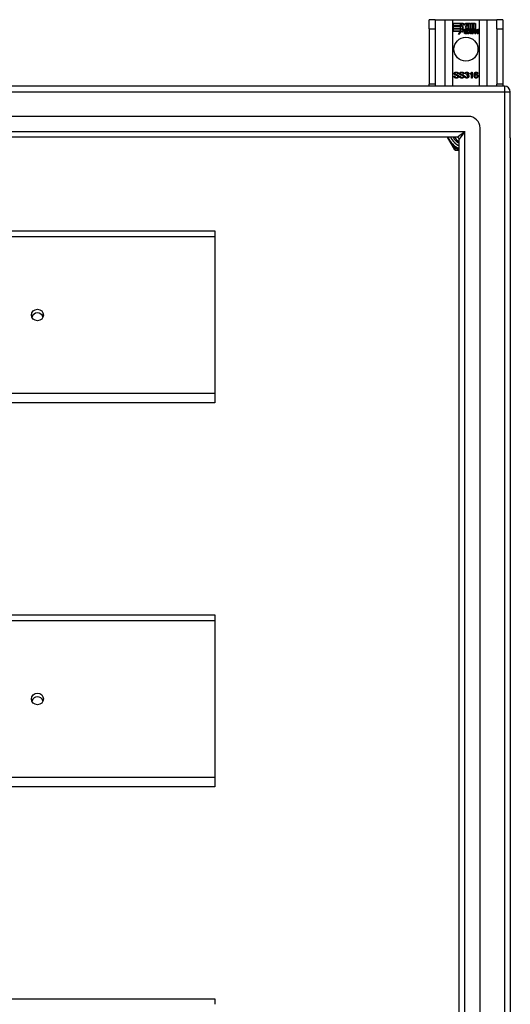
# Model space of a CAD drawing. Header units: inches. Extents: x 64.1 to 160.1, y 42 to 74.3.
# Tile 70 of 70: x 151.8 to 160.1, y 57.6 to 74.3. Entities that reach past the tile are written whole.
import ezdxf

# ---------------------------------------------------------------- set-up
doc = ezdxf.new("R2010")
doc.units = ezdxf.units.IN
doc.header["$MEASUREMENT"] = 0
doc.layers.add('Visible Edges(ANSI)', color=7, linetype='Continuous', lineweight=25)
doc.layers.add('Visible Tangent Edges(ANSI)', color=7, linetype='Continuous', lineweight=25)

msp = doc.modelspace()

# ---------------------------------------------------------------- linework, layer by layer
at = {"layer": 'Visible Edges(ANSI)'}
for p, q in [((158.802, 74.26), (158.697, 74.26)), ((158.697, 74.104), (158.697, 74.26)), ((158.802, 74.26), (158.802, 74.104)), ((158.802, 74.26), (158.966, 74.26)), ((158.966, 74.26), (159.101, 74.26)), ((159.101, 74.26), (159.543, 74.26)), ((159.106, 74.158), (159.106, 74.198)), ((159.106, 74.198), (159.273, 74.198)), ((159.106, 74.197), (159.106, 74.158)), ((159.272, 74.197), (159.106, 74.197)), ((159.228, 74.158), (159.228, 74.193)), ((159.228, 74.193), (159.233, 74.193)), ((159.232, 74.192), (159.229, 74.192)), ((159.229, 74.192), (159.229, 74.158)), ((159.275, 74.13), (159.232, 74.192)), ((159.233, 74.193), (159.276, 74.13)), ((159.295, 74.164), (159.272, 74.197)), ((159.273, 74.198), (159.295, 74.165)), ((159.295, 74.165), (159.312, 74.198)), ((159.313, 74.197), (159.295, 74.164)), ((159.312, 74.198), (159.396, 74.198)), ((159.312, 74.135), (159.355, 74.193)), ((159.395, 74.197), (159.313, 74.197)), ((159.355, 74.192), (159.313, 74.135)), ((159.355, 74.193), (159.359, 74.193)), ((159.358, 74.192), (159.355, 74.192)), ((159.358, 74.097), (159.358, 74.192)), ((159.359, 74.193), (159.359, 74.097)), ((159.395, 74.078), (159.395, 74.197)), ((159.396, 74.198), (159.396, 74.075)), ((159.401, 74.084), (159.401, 74.198)), ((159.401, 74.198), (159.438, 74.198)), ((159.402, 74.197), (159.402, 74.086)), ((159.437, 74.197), (159.402, 74.197)), ((159.437, 74.097), (159.437, 74.197)), ((159.438, 74.198), (159.438, 74.097)), ((159.443, 74.097), (159.443, 74.198)), ((159.443, 74.198), (159.481, 74.198)), ((159.444, 74.197), (159.444, 74.097)), ((159.48, 74.197), (159.444, 74.197)), ((159.48, 74.099), (159.48, 74.197)), ((159.481, 74.198), (159.481, 74.098)), ((159.543, 74.26), (159.678, 74.26)), ((159.678, 74.26), (159.842, 74.26)), ((159.842, 74.104), (159.842, 74.26)), ((159.947, 74.26), (159.842, 74.26)), ((159.947, 74.26), (159.947, 74.104)), ((158.697, 74.104), (158.697, 73.166)), ((158.802, 74.104), (158.802, 73.166)), ((159.229, 74.158), (159.106, 74.158)), ((159.106, 74.158), (159.228, 74.158)), ((159.106, 74.112), (159.106, 74.152)), ((159.106, 74.152), (159.229, 74.152)), ((159.106, 74.152), (159.106, 74.113)), ((159.228, 74.152), (159.106, 74.152)), ((159.106, 74.113), (159.228, 74.113)), ((159.229, 74.112), (159.106, 74.112)), ((159.106, 74.066), (159.106, 74.107)), ((159.106, 74.107), (159.229, 74.107)), ((159.228, 74.106), (159.106, 74.106)), ((159.106, 74.106), (159.106, 74.067)), ((159.106, 74.067), (159.228, 74.067)), ((159.227, 74.066), (159.106, 74.066)), ((159.196, 74.007), (159.227, 74.066)), ((159.251, 74.065), (159.196, 74.007)), ((159.228, 74.067), (159.199, 74.011)), ((159.199, 74.011), (159.251, 74.066)), ((159.228, 74.113), (159.228, 74.152)), ((159.228, 74.071), (159.228, 74.106)), ((159.23, 74.071), (159.228, 74.071)), ((159.229, 74.152), (159.229, 74.112)), ((159.229, 74.107), (159.229, 74.072)), ((159.229, 74.072), (159.23, 74.072)), ((159.23, 74.072), (159.248, 74.107)), ((159.248, 74.105), (159.23, 74.071)), ((159.248, 74.107), (159.251, 74.095)), ((159.25, 74.093), (159.248, 74.105)), ((159.276, 74.13), (159.25, 74.093)), ((159.251, 74.095), (159.275, 74.13)), ((159.251, 74.066), (159.254, 74.049)), ((159.253, 74.047), (159.251, 74.065)), ((159.292, 74.102), (159.253, 74.047)), ((159.254, 74.049), (159.292, 74.103)), ((159.292, 74.103), (159.301, 74.089)), ((159.301, 74.087), (159.292, 74.102)), ((159.305, 74.055), (159.351, 74.055)), ((159.351, 74.054), (159.305, 74.054)), ((159.338, 74.065), (159.306, 74.065)), ((159.307, 74.066), (159.337, 74.066)), ((159.337, 74.099), (159.312, 74.135)), ((159.313, 74.135), (159.338, 74.098)), ((159.342, 74.029), (159.342, 74.038)), ((159.343, 74.039), (159.343, 74.028)), ((159.35, 74.025), (159.38, 74.06)), ((159.37, 74.025), (159.35, 74.025)), ((159.381, 74.06), (159.351, 74.026)), ((159.351, 74.026), (159.37, 74.026)), ((159.386, 74.097), (159.358, 74.097)), ((159.359, 74.097), (159.387, 74.097)), ((159.38, 74.06), (159.363, 74.093)), ((159.363, 74.093), (159.383, 74.093)), ((159.364, 74.092), (159.381, 74.06)), ((159.383, 74.092), (159.364, 74.092)), ((159.37, 74.026), (159.386, 74.05)), ((159.387, 74.049), (159.37, 74.025)), ((159.383, 74.093), (159.393, 74.07)), ((159.393, 74.069), (159.383, 74.092)), ((159.396, 74.075), (159.386, 74.097)), ((159.386, 74.05), (159.39, 74.05)), ((159.387, 74.097), (159.395, 74.078)), ((159.39, 74.049), (159.387, 74.049)), ((159.39, 74.05), (159.4, 74.026)), ((159.399, 74.025), (159.39, 74.049)), ((159.393, 74.07), (159.396, 74.07)), ((159.396, 74.069), (159.393, 74.069)), ((159.396, 74.07), (159.412, 74.093)), ((159.413, 74.092), (159.396, 74.069)), ((159.419, 74.025), (159.399, 74.025)), ((159.4, 74.026), (159.418, 74.026)), ((159.41, 74.097), (159.401, 74.084)), ((159.402, 74.086), (159.41, 74.097)), ((159.402, 74.06), (159.431, 74.092)), ((159.418, 74.026), (159.402, 74.06)), ((159.433, 74.093), (159.403, 74.06)), ((159.403, 74.06), (159.419, 74.025)), ((159.438, 74.097), (159.41, 74.097)), ((159.41, 74.097), (159.437, 74.097)), ((159.412, 74.093), (159.433, 74.093)), ((159.431, 74.092), (159.413, 74.092)), ((159.428, 74.025), (159.44, 74.093)), ((159.445, 74.025), (159.428, 74.025)), ((159.441, 74.092), (159.429, 74.026)), ((159.429, 74.026), (159.444, 74.026)), ((159.44, 74.093), (159.454, 74.093)), ((159.453, 74.092), (159.441, 74.092)), ((159.459, 74.097), (159.443, 74.097)), ((159.444, 74.097), (159.46, 74.097)), ((159.444, 74.026), (159.449, 74.053)), ((159.45, 74.053), (159.445, 74.025)), ((159.452, 74.08), (159.453, 74.092)), ((159.457, 74.08), (159.452, 74.08)), ((159.454, 74.093), (159.453, 74.081)), ((159.453, 74.081), (159.457, 74.081)), ((159.458, 74.089), (159.459, 74.097)), ((159.46, 74.097), (159.459, 74.091)), ((159.47, 74.025), (159.478, 74.068)), ((159.487, 74.025), (159.47, 74.025)), ((159.479, 74.068), (159.471, 74.026)), ((159.471, 74.026), (159.486, 74.026)), ((159.486, 74.026), (159.491, 74.053)), ((159.492, 74.053), (159.487, 74.025)), ((159.512, 74.025), (159.52, 74.068)), ((159.529, 74.025), (159.512, 74.025)), ((159.521, 74.068), (159.513, 74.026)), ((159.513, 74.026), (159.528, 74.026)), ((159.528, 74.026), (159.537, 74.068)), ((159.537, 74.068), (159.529, 74.025)), ((159.842, 74.104), (159.842, 73.166)), ((159.947, 74.104), (159.947, 73.166)), ((159.318, 73.344), (159.306, 73.347)), ((159.391, 73.336), (159.391, 73.347)), ((159.416, 73.272), (159.416, 73.35)), ((159.42, 73.373), (159.428, 73.373)), ((159.428, 73.373), (159.428, 73.272)), ((159.523, 73.348), (159.511, 73.347)), ((159.118, 73.304), (159.131, 73.305)), ((159.195, 73.344), (159.182, 73.343)), ((159.212, 73.304), (159.224, 73.305)), ((159.288, 73.344), (159.276, 73.343)), ((159.304, 73.299), (159.317, 73.3)), ((159.329, 73.32), (159.33, 73.33)), ((159.428, 73.272), (159.416, 73.272)), ((159.973, 73.135), (112.171, 73.135)), ((158.697, 73.135), (158.697, 73.166)), ((158.802, 73.166), (158.802, 73.135)), ((159.842, 73.135), (159.842, 73.166)), ((159.947, 73.166), (159.947, 73.135)), ((160.072, 72.261), (160.072, 73.036)), ((159.363, 72.623), (112.78, 72.623)), ((159.56, 43.843), (159.56, 72.426)), ((159.175, 72.269), (112.969, 72.269)), ((159.005, 72.269), (159.106, 72.094)), ((159.206, 44.032), (159.206, 72.238)), ((160.072, 72.261), (160.072, 44.009)), ((159.106, 72.094), (159.124, 72.062)), ((159.141, 72.052), (159.178, 72.052)), ((159.178, 72.052), (159.206, 72.052)), ((112.938, 70.683), (155.072, 70.683)), ((155.072, 70.683), (155.072, 70.59)), ((155.072, 70.59), (155.072, 67.931)), ((155.072, 67.931), (155.072, 67.774)), ((155.072, 67.774), (112.938, 67.774)), ((112.938, 64.183), (155.072, 64.183)), ((155.072, 64.183), (155.072, 64.09)), ((155.072, 64.09), (155.072, 61.431)), ((155.072, 61.431), (155.072, 61.274)), ((155.072, 61.274), (112.938, 61.274)), ((112.938, 57.683), (155.072, 57.683)), ((155.072, 57.683), (155.072, 57.59))]:
    msp.add_line(p, q, dxfattribs=at)
at = {"layer": 'Visible Edges(ANSI)', "flags": 128}
for points in [[(159.122, 73.346), (159.122, 73.348), (159.122, 73.35), (159.123, 73.352), (159.123, 73.354), (159.124, 73.355), (159.124, 73.357), (159.125, 73.359), (159.126, 73.36), (159.127, 73.362), (159.129, 73.364), (159.13, 73.365), (159.132, 73.366), (159.133, 73.367), (159.135, 73.369), (159.137, 73.37), (159.139, 73.37), (159.141, 73.371), (159.143, 73.372), (159.145, 73.373), (159.148, 73.373), (159.15, 73.373), (159.152, 73.374), (159.155, 73.374), (159.157, 73.374)], [(159.158, 73.362), (159.156, 73.362), (159.154, 73.362), (159.152, 73.362), (159.151, 73.362), (159.149, 73.361), (159.147, 73.361), (159.146, 73.361), (159.145, 73.36), (159.143, 73.36), (159.142, 73.359), (159.141, 73.359), (159.14, 73.358), (159.139, 73.357), (159.139, 73.356), (159.138, 73.355), (159.137, 73.355), (159.137, 73.354), (159.136, 73.353), (159.136, 73.352), (159.135, 73.351), (159.135, 73.35), (159.135, 73.349), (159.135, 73.348), (159.135, 73.347)], [(159.135, 73.347), (159.135, 73.347), (159.135, 73.346), (159.135, 73.346), (159.135, 73.345), (159.135, 73.345), (159.135, 73.345), (159.135, 73.344), (159.135, 73.344), (159.135, 73.343), (159.135, 73.343), (159.136, 73.343), (159.136, 73.342), (159.136, 73.342), (159.136, 73.342), (159.136, 73.341), (159.136, 73.341), (159.137, 73.341), (159.137, 73.34), (159.137, 73.34), (159.137, 73.34), (159.138, 73.339), (159.138, 73.339), (159.138, 73.339), (159.139, 73.338)], [(159.157, 73.374), (159.16, 73.374), (159.163, 73.374), (159.165, 73.373), (159.168, 73.373), (159.17, 73.372), (159.173, 73.372), (159.175, 73.371), (159.177, 73.37), (159.179, 73.369), (159.181, 73.368), (159.183, 73.367), (159.184, 73.366), (159.186, 73.365), (159.188, 73.363), (159.189, 73.361), (159.19, 73.36), (159.191, 73.358), (159.192, 73.356), (159.193, 73.354), (159.194, 73.352), (159.194, 73.35), (159.195, 73.348), (159.195, 73.346), (159.195, 73.344)], [(159.182, 73.343), (159.182, 73.345), (159.182, 73.346), (159.182, 73.347), (159.181, 73.349), (159.181, 73.35), (159.18, 73.351), (159.179, 73.353), (159.179, 73.354), (159.178, 73.355), (159.177, 73.356), (159.176, 73.357), (159.175, 73.357), (159.174, 73.358), (159.173, 73.359), (159.172, 73.36), (159.171, 73.36), (159.169, 73.361), (159.168, 73.361), (159.167, 73.361), (159.165, 73.362), (159.163, 73.362), (159.162, 73.362), (159.16, 73.362), (159.158, 73.362)], [(159.215, 73.346), (159.215, 73.348), (159.216, 73.35), (159.216, 73.352), (159.216, 73.354), (159.217, 73.355), (159.218, 73.357), (159.219, 73.359), (159.22, 73.36), (159.221, 73.362), (159.222, 73.364), (159.223, 73.365), (159.225, 73.366), (159.226, 73.367), (159.228, 73.369), (159.23, 73.37), (159.232, 73.37), (159.234, 73.371), (159.236, 73.372), (159.239, 73.373), (159.241, 73.373), (159.243, 73.373), (159.246, 73.374), (159.248, 73.374), (159.251, 73.374)], [(159.251, 73.362), (159.249, 73.362), (159.247, 73.362), (159.245, 73.362), (159.244, 73.362), (159.242, 73.361), (159.241, 73.361), (159.239, 73.361), (159.238, 73.36), (159.237, 73.36), (159.236, 73.359), (159.234, 73.359), (159.234, 73.358), (159.233, 73.357), (159.232, 73.356), (159.231, 73.355), (159.23, 73.355), (159.23, 73.354), (159.229, 73.353), (159.229, 73.352), (159.229, 73.351), (159.228, 73.35), (159.228, 73.349), (159.228, 73.348), (159.228, 73.347)], [(159.228, 73.347), (159.228, 73.347), (159.228, 73.346), (159.228, 73.346), (159.228, 73.345), (159.228, 73.345), (159.228, 73.345), (159.228, 73.344), (159.228, 73.344), (159.229, 73.343), (159.229, 73.343), (159.229, 73.343), (159.229, 73.342), (159.229, 73.342), (159.229, 73.342), (159.23, 73.341), (159.23, 73.341), (159.23, 73.341), (159.23, 73.34), (159.23, 73.34), (159.231, 73.34), (159.231, 73.339), (159.231, 73.339), (159.232, 73.339), (159.232, 73.338)], [(159.251, 73.374), (159.253, 73.374), (159.256, 73.374), (159.259, 73.373), (159.261, 73.373), (159.263, 73.372), (159.266, 73.372), (159.268, 73.371), (159.27, 73.37), (159.272, 73.369), (159.274, 73.368), (159.276, 73.367), (159.278, 73.366), (159.279, 73.365), (159.281, 73.363), (159.282, 73.361), (159.283, 73.36), (159.284, 73.358), (159.285, 73.356), (159.286, 73.354), (159.287, 73.352), (159.287, 73.35), (159.288, 73.348), (159.288, 73.346), (159.288, 73.344)], [(159.276, 73.343), (159.275, 73.345), (159.275, 73.346), (159.275, 73.347), (159.274, 73.349), (159.274, 73.35), (159.273, 73.351), (159.273, 73.353), (159.272, 73.354), (159.271, 73.355), (159.27, 73.356), (159.27, 73.357), (159.269, 73.357), (159.268, 73.358), (159.266, 73.359), (159.265, 73.36), (159.264, 73.36), (159.263, 73.361), (159.261, 73.361), (159.26, 73.361), (159.258, 73.362), (159.257, 73.362), (159.255, 73.362), (159.253, 73.362), (159.251, 73.362)], [(159.306, 73.347), (159.306, 73.349), (159.306, 73.351), (159.307, 73.352), (159.308, 73.354), (159.308, 73.356), (159.309, 73.358), (159.31, 73.359), (159.311, 73.361), (159.312, 73.362), (159.313, 73.363), (159.315, 73.365), (159.316, 73.366), (159.317, 73.367), (159.319, 73.368), (159.32, 73.369), (159.322, 73.37), (159.323, 73.37), (159.325, 73.371), (159.326, 73.371), (159.328, 73.372), (159.33, 73.372), (159.332, 73.372), (159.334, 73.372), (159.336, 73.373)], [(159.336, 73.362), (159.335, 73.362), (159.334, 73.362), (159.332, 73.362), (159.331, 73.362), (159.33, 73.362), (159.329, 73.361), (159.328, 73.361), (159.327, 73.36), (159.327, 73.36), (159.326, 73.359), (159.325, 73.359), (159.324, 73.358), (159.323, 73.357), (159.322, 73.356), (159.322, 73.355), (159.321, 73.354), (159.321, 73.353), (159.32, 73.352), (159.32, 73.351), (159.319, 73.35), (159.319, 73.349), (159.318, 73.347), (159.318, 73.346), (159.318, 73.344)], [(159.332, 73.33), (159.333, 73.33), (159.334, 73.33), (159.336, 73.33), (159.337, 73.331), (159.338, 73.331), (159.339, 73.331), (159.34, 73.332), (159.342, 73.332), (159.343, 73.332), (159.344, 73.333), (159.345, 73.334), (159.346, 73.334), (159.347, 73.335), (159.348, 73.336), (159.349, 73.337), (159.35, 73.337), (159.35, 73.338), (159.351, 73.339), (159.351, 73.341), (159.352, 73.342), (159.352, 73.343), (159.352, 73.344), (159.352, 73.345), (159.352, 73.347)], [(159.336, 73.373), (159.338, 73.372), (159.34, 73.372), (159.342, 73.372), (159.344, 73.372), (159.345, 73.371), (159.347, 73.371), (159.349, 73.37), (159.351, 73.369), (159.352, 73.368), (159.354, 73.367), (159.355, 73.366), (159.357, 73.365), (159.358, 73.364), (159.359, 73.362), (159.36, 73.361), (159.361, 73.359), (159.362, 73.358), (159.363, 73.356), (159.364, 73.355), (159.364, 73.353), (159.364, 73.352), (159.365, 73.35), (159.365, 73.348), (159.365, 73.347)], [(159.352, 73.347), (159.352, 73.348), (159.352, 73.349), (159.352, 73.35), (159.352, 73.351), (159.352, 73.352), (159.351, 73.353), (159.351, 73.354), (159.35, 73.355), (159.35, 73.356), (159.349, 73.357), (159.348, 73.357), (159.348, 73.358), (159.347, 73.359), (159.346, 73.359), (159.345, 73.36), (159.344, 73.36), (159.343, 73.361), (159.342, 73.361), (159.341, 73.362), (159.34, 73.362), (159.339, 73.362), (159.338, 73.362), (159.337, 73.362), (159.336, 73.362)], [(159.365, 73.347), (159.365, 73.346), (159.365, 73.344), (159.365, 73.343), (159.365, 73.342), (159.364, 73.341), (159.364, 73.34), (159.364, 73.339), (159.363, 73.338), (159.363, 73.338), (159.363, 73.337), (159.362, 73.336), (159.361, 73.335), (159.361, 73.334), (159.36, 73.333), (159.36, 73.332), (159.359, 73.331), (159.358, 73.331), (159.357, 73.33), (159.356, 73.329), (159.355, 73.329), (159.354, 73.328), (159.353, 73.327), (159.352, 73.327), (159.351, 73.326)], [(159.391, 73.347), (159.393, 73.348), (159.395, 73.349), (159.396, 73.35), (159.398, 73.351), (159.399, 73.352), (159.401, 73.353), (159.402, 73.354), (159.404, 73.355), (159.405, 73.356), (159.407, 73.357), (159.408, 73.358), (159.409, 73.359), (159.411, 73.36), (159.412, 73.361), (159.413, 73.363), (159.414, 73.364), (159.415, 73.365), (159.416, 73.366), (159.417, 73.367), (159.418, 73.368), (159.418, 73.369), (159.419, 73.37), (159.42, 73.371), (159.42, 73.373)], [(159.416, 73.35), (159.415, 73.35), (159.414, 73.349), (159.413, 73.348), (159.413, 73.348), (159.412, 73.347), (159.411, 73.346), (159.41, 73.345), (159.409, 73.345), (159.408, 73.344), (159.407, 73.343), (159.405, 73.343), (159.404, 73.342), (159.403, 73.341), (159.402, 73.341), (159.401, 73.34), (159.4, 73.339), (159.398, 73.339), (159.397, 73.338), (159.396, 73.338), (159.395, 73.337), (159.394, 73.337), (159.393, 73.336), (159.392, 73.336), (159.391, 73.336)], [(159.459, 73.319), (159.459, 73.321), (159.459, 73.324), (159.459, 73.326), (159.459, 73.328), (159.46, 73.33), (159.46, 73.332), (159.46, 73.334), (159.46, 73.336), (159.461, 73.338), (159.461, 73.34), (159.461, 73.342), (159.462, 73.344), (159.462, 73.346), (159.463, 73.347), (159.463, 73.349), (159.464, 73.351), (159.464, 73.352), (159.465, 73.354), (159.466, 73.355), (159.467, 73.356), (159.467, 73.358), (159.468, 73.359), (159.469, 73.36), (159.47, 73.361)], [(159.47, 73.361), (159.471, 73.362), (159.471, 73.363), (159.472, 73.364), (159.473, 73.365), (159.474, 73.365), (159.475, 73.366), (159.476, 73.367), (159.477, 73.367), (159.478, 73.368), (159.479, 73.369), (159.48, 73.369), (159.481, 73.37), (159.482, 73.37), (159.483, 73.371), (159.484, 73.371), (159.485, 73.371), (159.486, 73.372), (159.487, 73.372), (159.489, 73.372), (159.49, 73.372), (159.491, 73.372), (159.492, 73.372), (159.494, 73.372), (159.495, 73.373)], [(159.484, 73.359), (159.483, 73.358), (159.482, 73.358), (159.481, 73.357), (159.48, 73.356), (159.48, 73.355), (159.479, 73.354), (159.478, 73.353), (159.477, 73.352), (159.477, 73.351), (159.476, 73.349), (159.475, 73.348), (159.475, 73.347), (159.474, 73.345), (159.474, 73.344), (159.473, 73.342), (159.473, 73.341), (159.473, 73.339), (159.472, 73.337), (159.472, 73.335), (159.472, 73.333), (159.472, 73.331), (159.471, 73.328), (159.471, 73.326), (159.471, 73.324)], [(159.494, 73.362), (159.494, 73.362), (159.493, 73.362), (159.493, 73.362), (159.492, 73.362), (159.492, 73.362), (159.491, 73.362), (159.491, 73.362), (159.49, 73.362), (159.49, 73.362), (159.49, 73.362), (159.489, 73.362), (159.489, 73.362), (159.488, 73.361), (159.488, 73.361), (159.487, 73.361), (159.487, 73.361), (159.487, 73.361), (159.486, 73.361), (159.486, 73.36), (159.485, 73.36), (159.485, 73.36), (159.485, 73.36), (159.484, 73.359), (159.484, 73.359)], [(159.507, 73.357), (159.506, 73.358), (159.506, 73.358), (159.505, 73.358), (159.505, 73.359), (159.504, 73.359), (159.504, 73.36), (159.503, 73.36), (159.503, 73.36), (159.502, 73.36), (159.502, 73.361), (159.501, 73.361), (159.501, 73.361), (159.5, 73.361), (159.5, 73.362), (159.499, 73.362), (159.499, 73.362), (159.498, 73.362), (159.498, 73.362), (159.497, 73.362), (159.497, 73.362), (159.496, 73.362), (159.495, 73.362), (159.495, 73.362), (159.494, 73.362)], [(159.495, 73.373), (159.497, 73.372), (159.499, 73.372), (159.501, 73.372), (159.502, 73.372), (159.504, 73.371), (159.506, 73.371), (159.507, 73.37), (159.509, 73.37), (159.51, 73.369), (159.512, 73.368), (159.513, 73.367), (159.514, 73.366), (159.516, 73.365), (159.517, 73.364), (159.518, 73.362), (159.519, 73.361), (159.52, 73.359), (159.52, 73.358), (159.521, 73.356), (159.522, 73.355), (159.522, 73.353), (159.523, 73.351), (159.523, 73.35), (159.523, 73.348)], [(159.511, 73.347), (159.511, 73.347), (159.511, 73.348), (159.511, 73.348), (159.511, 73.349), (159.51, 73.349), (159.51, 73.35), (159.51, 73.351), (159.51, 73.351), (159.51, 73.351), (159.51, 73.352), (159.509, 73.352), (159.509, 73.353), (159.509, 73.353), (159.509, 73.354), (159.509, 73.354), (159.508, 73.355), (159.508, 73.355), (159.508, 73.355), (159.508, 73.356), (159.508, 73.356), (159.507, 73.356), (159.507, 73.357), (159.507, 73.357), (159.507, 73.357)], [(159.161, 73.27), (159.158, 73.271), (159.154, 73.271), (159.151, 73.271), (159.148, 73.271), (159.146, 73.272), (159.143, 73.273), (159.141, 73.273), (159.138, 73.274), (159.136, 73.275), (159.134, 73.277), (159.132, 73.278), (159.13, 73.279), (159.128, 73.281), (159.127, 73.283), (159.125, 73.284), (159.124, 73.286), (159.123, 73.288), (159.122, 73.29), (159.121, 73.293), (159.12, 73.295), (159.119, 73.297), (159.119, 73.299), (159.118, 73.302), (159.118, 73.304)], [(159.136, 73.325), (159.135, 73.325), (159.134, 73.326), (159.133, 73.327), (159.132, 73.327), (159.131, 73.328), (159.13, 73.329), (159.129, 73.33), (159.128, 73.33), (159.128, 73.331), (159.127, 73.332), (159.126, 73.333), (159.126, 73.334), (159.125, 73.335), (159.124, 73.336), (159.124, 73.337), (159.124, 73.338), (159.123, 73.339), (159.123, 73.34), (159.123, 73.341), (159.122, 73.342), (159.122, 73.343), (159.122, 73.344), (159.122, 73.345), (159.122, 73.346)], [(159.131, 73.305), (159.131, 73.304), (159.131, 73.302), (159.132, 73.3), (159.132, 73.299), (159.133, 73.297), (159.133, 73.296), (159.134, 73.294), (159.135, 73.293), (159.136, 73.292), (159.137, 73.291), (159.138, 73.29), (159.139, 73.289), (159.14, 73.288), (159.142, 73.287), (159.143, 73.286), (159.145, 73.285), (159.147, 73.285), (159.149, 73.284), (159.15, 73.283), (159.152, 73.283), (159.154, 73.283), (159.156, 73.282), (159.158, 73.282), (159.16, 73.282)], [(159.173, 73.313), (159.173, 73.314), (159.172, 73.314), (159.171, 73.314), (159.17, 73.315), (159.168, 73.315), (159.167, 73.315), (159.165, 73.316), (159.164, 73.316), (159.162, 73.317), (159.16, 73.317), (159.158, 73.318), (159.156, 73.318), (159.153, 73.319), (159.151, 73.319), (159.149, 73.32), (159.147, 73.32), (159.146, 73.321), (159.144, 73.322), (159.142, 73.322), (159.141, 73.323), (159.14, 73.323), (159.138, 73.324), (159.137, 73.324), (159.136, 73.325)], [(159.139, 73.338), (159.139, 73.338), (159.14, 73.337), (159.141, 73.337), (159.143, 73.336), (159.144, 73.335), (159.146, 73.335), (159.147, 73.334), (159.149, 73.334), (159.151, 73.333), (159.154, 73.332), (159.156, 73.332), (159.159, 73.331), (159.161, 73.331), (159.164, 73.33), (159.166, 73.329), (159.168, 73.329), (159.17, 73.328), (159.172, 73.328), (159.174, 73.327), (159.176, 73.327), (159.177, 73.326), (159.179, 73.326), (159.18, 73.325), (159.181, 73.325)], [(159.16, 73.282), (159.162, 73.282), (159.164, 73.282), (159.166, 73.283), (159.167, 73.283), (159.169, 73.283), (159.171, 73.284), (159.172, 73.284), (159.174, 73.285), (159.175, 73.285), (159.176, 73.286), (159.178, 73.286), (159.179, 73.287), (159.18, 73.288), (159.181, 73.289), (159.182, 73.29), (159.182, 73.291), (159.183, 73.292), (159.184, 73.293), (159.184, 73.294), (159.185, 73.295), (159.185, 73.296), (159.185, 73.297), (159.185, 73.298), (159.185, 73.299)], [(159.198, 73.3), (159.198, 73.298), (159.198, 73.296), (159.197, 73.295), (159.197, 73.293), (159.196, 73.291), (159.195, 73.289), (159.194, 73.287), (159.193, 73.285), (159.192, 73.284), (159.191, 73.282), (159.189, 73.281), (159.188, 73.279), (159.186, 73.278), (159.184, 73.277), (159.182, 73.275), (159.18, 73.274), (159.178, 73.273), (159.176, 73.273), (159.174, 73.272), (159.171, 73.271), (159.169, 73.271), (159.166, 73.271), (159.164, 73.271), (159.161, 73.27)], [(159.185, 73.299), (159.185, 73.3), (159.185, 73.301), (159.185, 73.302), (159.185, 73.302), (159.185, 73.303), (159.185, 73.304), (159.184, 73.304), (159.184, 73.305), (159.184, 73.306), (159.183, 73.306), (159.183, 73.307), (159.183, 73.308), (159.182, 73.308), (159.182, 73.309), (159.181, 73.309), (159.18, 73.31), (159.18, 73.31), (159.179, 73.311), (159.178, 73.311), (159.177, 73.312), (159.176, 73.312), (159.175, 73.313), (159.175, 73.313), (159.173, 73.313)], [(159.181, 73.325), (159.182, 73.324), (159.184, 73.323), (159.185, 73.323), (159.186, 73.322), (159.187, 73.321), (159.189, 73.32), (159.19, 73.319), (159.191, 73.318), (159.191, 73.318), (159.192, 73.317), (159.193, 73.316), (159.194, 73.315), (159.194, 73.314), (159.195, 73.312), (159.196, 73.311), (159.196, 73.31), (159.197, 73.309), (159.197, 73.308), (159.197, 73.307), (159.197, 73.306), (159.198, 73.304), (159.198, 73.303), (159.198, 73.302), (159.198, 73.3)], [(159.254, 73.27), (159.251, 73.271), (159.248, 73.271), (159.245, 73.271), (159.242, 73.271), (159.239, 73.272), (159.236, 73.273), (159.234, 73.273), (159.231, 73.274), (159.229, 73.275), (159.227, 73.277), (159.225, 73.278), (159.223, 73.279), (159.222, 73.281), (159.22, 73.283), (159.218, 73.284), (159.217, 73.286), (159.216, 73.288), (159.215, 73.29), (159.214, 73.293), (159.213, 73.295), (159.212, 73.297), (159.212, 73.299), (159.212, 73.302), (159.212, 73.304)], [(159.229, 73.325), (159.228, 73.325), (159.227, 73.326), (159.226, 73.327), (159.225, 73.327), (159.224, 73.328), (159.223, 73.329), (159.222, 73.33), (159.222, 73.33), (159.221, 73.331), (159.22, 73.332), (159.219, 73.333), (159.219, 73.334), (159.218, 73.335), (159.218, 73.336), (159.217, 73.337), (159.217, 73.338), (159.216, 73.339), (159.216, 73.34), (159.216, 73.341), (159.216, 73.342), (159.215, 73.343), (159.215, 73.344), (159.215, 73.345), (159.215, 73.346)], [(159.224, 73.305), (159.224, 73.304), (159.225, 73.302), (159.225, 73.3), (159.226, 73.299), (159.226, 73.297), (159.227, 73.296), (159.227, 73.294), (159.228, 73.293), (159.229, 73.292), (159.23, 73.291), (159.231, 73.29), (159.232, 73.289), (159.234, 73.288), (159.235, 73.287), (159.237, 73.286), (159.238, 73.285), (159.24, 73.285), (159.242, 73.284), (159.244, 73.283), (159.245, 73.283), (159.247, 73.283), (159.249, 73.282), (159.251, 73.282), (159.254, 73.282)], [(159.267, 73.313), (159.266, 73.314), (159.265, 73.314), (159.264, 73.314), (159.263, 73.315), (159.262, 73.315), (159.26, 73.315), (159.259, 73.316), (159.257, 73.316), (159.255, 73.317), (159.253, 73.317), (159.251, 73.318), (159.249, 73.318), (159.247, 73.319), (159.244, 73.319), (159.242, 73.32), (159.241, 73.32), (159.239, 73.321), (159.237, 73.322), (159.236, 73.322), (159.234, 73.323), (159.233, 73.323), (159.232, 73.324), (159.23, 73.324), (159.229, 73.325)], [(159.232, 73.338), (159.233, 73.338), (159.234, 73.337), (159.235, 73.337), (159.236, 73.336), (159.237, 73.335), (159.239, 73.335), (159.241, 73.334), (159.243, 73.334), (159.245, 73.333), (159.247, 73.332), (159.249, 73.332), (159.252, 73.331), (159.255, 73.331), (159.257, 73.33), (159.259, 73.329), (159.262, 73.329), (159.264, 73.328), (159.266, 73.328), (159.267, 73.327), (159.269, 73.327), (159.271, 73.326), (159.272, 73.326), (159.273, 73.325), (159.274, 73.325)], [(159.291, 73.3), (159.291, 73.298), (159.291, 73.296), (159.291, 73.295), (159.29, 73.293), (159.289, 73.291), (159.289, 73.289), (159.288, 73.287), (159.287, 73.285), (159.285, 73.284), (159.284, 73.282), (159.283, 73.281), (159.281, 73.279), (159.279, 73.278), (159.277, 73.277), (159.276, 73.275), (159.273, 73.274), (159.271, 73.273), (159.269, 73.273), (159.267, 73.272), (159.264, 73.271), (159.262, 73.271), (159.259, 73.271), (159.257, 73.271), (159.254, 73.27)], [(159.254, 73.282), (159.255, 73.282), (159.257, 73.282), (159.259, 73.283), (159.261, 73.283), (159.262, 73.283), (159.264, 73.284), (159.265, 73.284), (159.267, 73.285), (159.268, 73.285), (159.27, 73.286), (159.271, 73.286), (159.272, 73.287), (159.273, 73.288), (159.274, 73.289), (159.275, 73.29), (159.276, 73.291), (159.276, 73.292), (159.277, 73.293), (159.277, 73.294), (159.278, 73.295), (159.278, 73.296), (159.278, 73.297), (159.278, 73.298), (159.278, 73.299)], [(159.278, 73.299), (159.278, 73.3), (159.278, 73.301), (159.278, 73.302), (159.278, 73.302), (159.278, 73.303), (159.278, 73.304), (159.278, 73.304), (159.277, 73.305), (159.277, 73.306), (159.277, 73.306), (159.276, 73.307), (159.276, 73.308), (159.275, 73.308), (159.275, 73.309), (159.274, 73.309), (159.274, 73.31), (159.273, 73.31), (159.272, 73.311), (159.271, 73.311), (159.271, 73.312), (159.27, 73.312), (159.269, 73.313), (159.268, 73.313), (159.267, 73.313)], [(159.274, 73.325), (159.276, 73.324), (159.277, 73.323), (159.278, 73.323), (159.279, 73.322), (159.281, 73.321), (159.282, 73.32), (159.283, 73.319), (159.284, 73.318), (159.285, 73.318), (159.286, 73.317), (159.286, 73.316), (159.287, 73.315), (159.288, 73.314), (159.288, 73.312), (159.289, 73.311), (159.289, 73.31), (159.29, 73.309), (159.29, 73.308), (159.29, 73.307), (159.291, 73.306), (159.291, 73.304), (159.291, 73.303), (159.291, 73.302), (159.291, 73.3)], [(159.336, 73.27), (159.334, 73.271), (159.332, 73.271), (159.33, 73.271), (159.328, 73.271), (159.326, 73.272), (159.324, 73.272), (159.322, 73.273), (159.321, 73.274), (159.319, 73.275), (159.317, 73.276), (159.316, 73.277), (159.314, 73.278), (159.313, 73.28), (159.312, 73.281), (159.31, 73.283), (159.309, 73.284), (159.308, 73.286), (159.307, 73.287), (159.307, 73.289), (159.306, 73.291), (159.305, 73.293), (159.305, 73.295), (159.305, 73.297), (159.304, 73.299)], [(159.317, 73.3), (159.317, 73.299), (159.317, 73.297), (159.318, 73.295), (159.318, 73.294), (159.319, 73.293), (159.319, 73.291), (159.32, 73.29), (159.321, 73.289), (159.321, 73.288), (159.322, 73.287), (159.323, 73.286), (159.324, 73.285), (159.325, 73.284), (159.326, 73.284), (159.327, 73.283), (159.327, 73.283), (159.328, 73.282), (159.329, 73.282), (159.33, 73.281), (159.332, 73.281), (159.333, 73.281), (159.334, 73.281), (159.335, 73.281), (159.336, 73.281)], [(159.337, 73.321), (159.337, 73.321), (159.337, 73.321), (159.336, 73.321), (159.336, 73.321), (159.336, 73.321), (159.335, 73.321), (159.335, 73.321), (159.335, 73.321), (159.334, 73.321), (159.334, 73.321), (159.334, 73.321), (159.333, 73.321), (159.333, 73.321), (159.333, 73.32), (159.332, 73.32), (159.332, 73.32), (159.331, 73.32), (159.331, 73.32), (159.331, 73.32), (159.33, 73.32), (159.33, 73.32), (159.329, 73.32), (159.329, 73.32), (159.329, 73.32)], [(159.33, 73.33), (159.33, 73.33), (159.33, 73.33), (159.33, 73.33), (159.33, 73.33), (159.33, 73.33), (159.33, 73.33), (159.331, 73.33), (159.331, 73.33), (159.331, 73.33), (159.331, 73.33), (159.331, 73.33), (159.331, 73.33), (159.331, 73.33), (159.331, 73.33), (159.331, 73.33), (159.331, 73.33), (159.331, 73.33), (159.331, 73.33), (159.332, 73.33), (159.332, 73.33), (159.332, 73.33), (159.332, 73.33), (159.332, 73.33), (159.332, 73.33)], [(159.37, 73.302), (159.37, 73.3), (159.37, 73.297), (159.369, 73.295), (159.369, 73.293), (159.368, 73.292), (159.367, 73.29), (159.367, 73.288), (159.366, 73.286), (159.364, 73.284), (159.363, 73.283), (159.362, 73.281), (159.36, 73.28), (159.359, 73.278), (159.357, 73.277), (159.355, 73.276), (159.353, 73.275), (159.351, 73.274), (159.349, 73.273), (159.347, 73.272), (159.345, 73.271), (159.343, 73.271), (159.341, 73.271), (159.339, 73.271), (159.336, 73.27)], [(159.336, 73.281), (159.338, 73.281), (159.339, 73.281), (159.34, 73.281), (159.342, 73.281), (159.343, 73.282), (159.344, 73.282), (159.345, 73.283), (159.347, 73.283), (159.348, 73.284), (159.349, 73.285), (159.35, 73.286), (159.351, 73.287), (159.352, 73.288), (159.353, 73.289), (159.353, 73.29), (159.354, 73.291), (159.355, 73.292), (159.355, 73.293), (159.356, 73.295), (159.356, 73.296), (159.356, 73.297), (159.357, 73.299), (159.357, 73.3), (159.357, 73.301)], [(159.357, 73.301), (159.357, 73.303), (159.357, 73.304), (159.356, 73.306), (159.356, 73.307), (159.356, 73.308), (159.355, 73.309), (159.355, 73.31), (159.354, 73.311), (159.354, 73.313), (159.353, 73.314), (159.352, 73.314), (159.351, 73.315), (159.35, 73.316), (159.349, 73.317), (159.348, 73.318), (159.347, 73.318), (159.346, 73.319), (159.345, 73.32), (159.344, 73.32), (159.343, 73.32), (159.341, 73.321), (159.34, 73.321), (159.339, 73.321), (159.337, 73.321)], [(159.351, 73.326), (159.353, 73.326), (159.354, 73.326), (159.355, 73.325), (159.357, 73.324), (159.358, 73.324), (159.359, 73.323), (159.36, 73.322), (159.361, 73.322), (159.362, 73.321), (159.363, 73.32), (159.364, 73.319), (159.365, 73.318), (159.366, 73.317), (159.366, 73.316), (159.367, 73.314), (159.368, 73.313), (159.368, 73.312), (159.369, 73.311), (159.369, 73.309), (159.369, 73.308), (159.37, 73.306), (159.37, 73.305), (159.37, 73.303), (159.37, 73.302)], [(159.494, 73.27), (159.491, 73.271), (159.489, 73.271), (159.486, 73.271), (159.484, 73.272), (159.482, 73.272), (159.48, 73.273), (159.478, 73.274), (159.476, 73.275), (159.474, 73.277), (159.472, 73.278), (159.47, 73.28), (159.469, 73.282), (159.467, 73.284), (159.466, 73.286), (159.465, 73.288), (159.463, 73.291), (159.462, 73.294), (159.461, 73.297), (159.461, 73.3), (159.46, 73.303), (159.46, 73.307), (159.459, 73.311), (159.459, 73.315), (159.459, 73.319)], [(159.471, 73.324), (159.472, 73.325), (159.473, 73.326), (159.474, 73.327), (159.474, 73.328), (159.475, 73.329), (159.476, 73.33), (159.477, 73.33), (159.478, 73.331), (159.479, 73.332), (159.48, 73.333), (159.481, 73.333), (159.482, 73.334), (159.483, 73.334), (159.484, 73.335), (159.485, 73.335), (159.486, 73.336), (159.488, 73.336), (159.489, 73.336), (159.49, 73.336), (159.491, 73.337), (159.492, 73.337), (159.493, 73.337), (159.494, 73.337), (159.496, 73.337)], [(159.493, 73.326), (159.492, 73.326), (159.49, 73.326), (159.489, 73.326), (159.488, 73.326), (159.487, 73.325), (159.485, 73.325), (159.484, 73.324), (159.483, 73.324), (159.482, 73.323), (159.481, 73.322), (159.48, 73.321), (159.479, 73.32), (159.478, 73.319), (159.477, 73.318), (159.476, 73.317), (159.476, 73.316), (159.475, 73.315), (159.475, 73.313), (159.474, 73.312), (159.474, 73.311), (159.474, 73.309), (159.473, 73.308), (159.473, 73.306), (159.473, 73.305)], [(159.473, 73.305), (159.473, 73.303), (159.473, 73.301), (159.474, 73.3), (159.474, 73.298), (159.474, 73.297), (159.475, 73.295), (159.475, 73.294), (159.476, 73.292), (159.477, 73.291), (159.477, 73.29), (159.478, 73.288), (159.479, 73.287), (159.48, 73.286), (159.481, 73.285), (159.482, 73.284), (159.483, 73.284), (159.485, 73.283), (159.486, 73.282), (159.487, 73.282), (159.488, 73.281), (159.49, 73.281), (159.491, 73.281), (159.492, 73.281), (159.494, 73.281)], [(159.513, 73.304), (159.512, 73.306), (159.512, 73.307), (159.512, 73.309), (159.512, 73.31), (159.512, 73.312), (159.511, 73.313), (159.511, 73.314), (159.51, 73.316), (159.509, 73.317), (159.509, 73.318), (159.508, 73.319), (159.507, 73.32), (159.506, 73.321), (159.505, 73.322), (159.504, 73.323), (159.503, 73.324), (159.502, 73.324), (159.501, 73.325), (159.5, 73.325), (159.498, 73.326), (159.497, 73.326), (159.496, 73.326), (159.494, 73.326), (159.493, 73.326)], [(159.525, 73.305), (159.525, 73.302), (159.525, 73.3), (159.525, 73.298), (159.524, 73.296), (159.524, 73.293), (159.523, 73.291), (159.522, 73.289), (159.521, 73.287), (159.52, 73.285), (159.519, 73.283), (159.518, 73.282), (159.516, 73.28), (159.515, 73.279), (159.513, 73.277), (159.512, 73.276), (159.51, 73.275), (159.508, 73.274), (159.506, 73.273), (159.504, 73.272), (159.502, 73.272), (159.5, 73.271), (159.498, 73.271), (159.496, 73.271), (159.494, 73.27)], [(159.494, 73.281), (159.495, 73.281), (159.496, 73.281), (159.497, 73.281), (159.499, 73.281), (159.5, 73.282), (159.501, 73.282), (159.502, 73.283), (159.503, 73.283), (159.504, 73.284), (159.505, 73.285), (159.506, 73.286), (159.507, 73.287), (159.508, 73.288), (159.509, 73.289), (159.509, 73.29), (159.51, 73.292), (159.511, 73.293), (159.511, 73.294), (159.512, 73.296), (159.512, 73.297), (159.512, 73.299), (159.512, 73.3), (159.512, 73.302), (159.513, 73.304)], [(159.496, 73.337), (159.498, 73.337), (159.5, 73.337), (159.501, 73.336), (159.503, 73.336), (159.505, 73.335), (159.507, 73.335), (159.509, 73.334), (159.51, 73.333), (159.512, 73.332), (159.514, 73.331), (159.515, 73.329), (159.517, 73.328), (159.518, 73.326), (159.519, 73.325), (159.52, 73.323), (159.521, 73.321), (159.522, 73.32), (159.523, 73.318), (159.524, 73.316), (159.524, 73.314), (159.525, 73.311), (159.525, 73.309), (159.525, 73.307), (159.525, 73.305)]]:
    msp.add_lwpolyline(points, dxfattribs=at)
at = {"layer": 'Visible Edges(ANSI)'}
msp.add_circle((159.322, 73.76), 0.203, dxfattribs=at)
for centre, radius, start, end in [((159.338, 74.048), 0.0498, 134.1684, 176.5646), ((159.313, 74.05), 0.0247, 176.5646, 261.5605), ((159.338, 74.048), 0.049, 134.1684, 176.5646), ((159.313, 74.05), 0.0239, 176.5646, 261.5605), ((159.329, 74.057), 0.0412, 77.079, 133.1785), ((159.329, 74.057), 0.042, 79.6582, 131.9139), ((159.329, 74.057), 0.0374, 80.4085, 134.1684), ((159.329, 74.057), 0.0366, 80.3604, 134.1684), ((159.317, 74.051), 0.0127, 160.9907, 244.6784), ((159.317, 74.051), 0.012, 163.5261, 244.6784), ((159.328, 74.063), 0.0217, 109.3797, 175.226), ((159.328, 74.063), 0.021, 109.3797, 172.9975), ((159.32, 74.101), 0.0751, 261.5605, 286.9141), ((159.32, 74.101), 0.0759, 261.5605, 287.3343), ((159.328, 74.075), 0.0391, 244.6784, 290.9242), ((159.328, 74.075), 0.0384, 244.6784, 292.5609), ((159.326, 74.07), 0.0137, 51.1652, 109.3797), ((159.326, 74.07), 0.0144, 51.1652, 109.3797), ((159.327, 74.071), 0.0119, 331.4547, 51.1652), ((159.334, 74.075), 0.019, 23.8445, 85.0802), ((159.334, 74.075), 0.0183, 23.8445, 85.1757), ((159.327, 74.071), 0.0127, 329.421, 51.1652), ((159.319, 74.069), 0.0345, 336.9643, 23.8445), ((159.319, 74.069), 0.0353, 336.1555, 23.8445), ((159.507, 74.043), 0.0589, 147.5992, 170), ((159.507, 74.043), 0.0581, 147.5992, 170), ((159.482, 74.065), 0.03, 89.4776, 147.4114), ((159.482, 74.065), 0.0293, 89.4776, 148.2123), ((159.471, 74.066), 0.0165, 96.03, 147.5992), ((159.48, 74.068), 0.03, 88.7952, 136.5849), ((159.471, 74.066), 0.0157, 96.03, 147.5992), ((159.48, 74.068), 0.0307, 90.2222, 132.7339), ((159.47, 74.074), 0.00825, 23.5571, 96.03), ((159.47, 74.074), 0.0075, 23.5571, 96.03), ((159.463, 74.071), 0.0154, 350, 23.5571), ((159.463, 74.071), 0.0161, 350, 23.5571), ((159.482, 74.082), 0.0127, 16.9928, 89.4776), ((159.482, 74.082), 0.0119, 16.9928, 89.4776), ((159.549, 74.044), 0.0589, 148.5524, 170.8204), ((159.549, 74.044), 0.0581, 148.5584, 170.8257), ((159.46, 74.075), 0.036, 3.6169, 16.9928), ((159.46, 74.075), 0.0353, 357.7769, 16.9928), ((159.524, 74.064), 0.0299, 89.6788, 160.8136), ((159.524, 74.064), 0.0307, 89.6788, 153.9508), ((159.513, 74.066), 0.0165, 96.1027, 147.6301), ((159.513, 74.066), 0.0157, 96.1027, 147.6083), ((159.512, 74.074), 0.00825, 23.5487, 96.1027), ((159.512, 74.074), 0.0075, 23.5487, 96.1027), ((159.505, 74.071), 0.0154, 349.9922, 23.5487), ((159.505, 74.071), 0.0161, 350.0076, 23.5487), ((159.524, 74.082), 0.0131, 18.4748, 89.6788), ((159.524, 74.082), 0.0124, 18.4748, 89.6788), ((159.502, 74.075), 0.0352, 349, 18.4748), ((159.502, 74.075), 0.036, 349, 18.4748), ((159.973, 73.036), 0.099, 0, 90), ((159.363, 72.426), 0.197, 0, 90), ((159.322, 72.385), 0.325, 200.9514, 249.0486), ((159.322, 72.385), 0.226, 210.8668, 239.1332), ((159.175, 72.238), 0.031, 0, 90), ((159.141, 72.072), 0.0197, 210, 270)]:
    msp.add_arc(centre, radius, start, end, dxfattribs=at)
for centre in [(152.072, 69.26), (152.072, 62.76)]:
    msp.add_ellipse(centre, major_axis=(-0.101, 0), ratio=0.966998, dxfattribs=at)
for centre in [(152.072, 69.197), (152.072, 62.697)]:
    msp.add_ellipse(centre, major_axis=(0.101, 0), ratio=0.966998, start_param=0.333879, end_param=2.807714, dxfattribs=at)
at = {"layer": 'Visible Tangent Edges(ANSI)'}
for p, q in [((158.966, 74.26), (158.966, 73.135)), ((159.101, 73.135), (159.101, 74.26)), ((159.543, 74.26), (159.543, 73.135)), ((159.678, 73.135), (159.678, 74.26)), ((158.697, 74.104), (158.802, 74.104)), ((159.842, 74.104), (159.947, 74.104)), ((112.171, 73.036), (159.973, 73.036)), ((158.802, 73.166), (158.697, 73.166)), ((159.947, 73.166), (159.842, 73.166)), ((159.973, 73.135), (159.973, 73.036)), ((159.973, 73.036), (159.973, 43.234)), ((159.973, 73.036), (160.072, 73.036)), ((112.839, 72.368), (159.305, 72.368)), ((159.175, 72.269), (159.305, 72.368)), ((159.305, 72.368), (159.206, 72.238)), ((159.305, 43.902), (159.305, 72.368)), ((159.106, 72.094), (159.123, 72.104)), ((159.141, 72.072), (159.123, 72.104)), ((159.141, 72.072), (159.124, 72.062)), ((159.141, 72.052), (159.141, 72.072)), ((159.178, 72.072), (159.141, 72.072)), ((159.178, 72.052), (159.178, 72.072)), ((112.938, 70.59), (155.072, 70.59)), ((155.072, 67.931), (112.938, 67.931)), ((112.938, 64.09), (155.072, 64.09)), ((155.072, 61.431), (112.938, 61.431))]:
    msp.add_line(p, q, dxfattribs=at)
at = {"layer": 'Visible Tangent Edges(ANSI)', "flags": 128}
for points in [[(159.123, 72.104), (159.118, 72.109), (159.112, 72.115), (159.107, 72.121), (159.102, 72.127), (159.097, 72.133), (159.092, 72.14), (159.087, 72.146), (159.082, 72.153), (159.077, 72.159), (159.072, 72.166), (159.067, 72.173), (159.063, 72.18), (159.058, 72.187), (159.053, 72.194), (159.049, 72.201), (159.044, 72.208), (159.04, 72.216), (159.035, 72.223), (159.031, 72.231), (159.027, 72.238), (159.023, 72.246), (159.019, 72.253), (159.016, 72.261), (159.012, 72.269)], [(159.206, 72.066), (159.204, 72.067), (159.203, 72.067), (159.202, 72.067), (159.201, 72.067), (159.2, 72.067), (159.199, 72.068), (159.197, 72.068), (159.196, 72.068), (159.195, 72.068), (159.194, 72.068), (159.193, 72.069), (159.192, 72.069), (159.19, 72.069), (159.189, 72.069), (159.188, 72.07), (159.187, 72.07), (159.186, 72.07), (159.185, 72.07), (159.184, 72.071), (159.182, 72.071), (159.181, 72.071), (159.18, 72.071), (159.179, 72.071), (159.178, 72.072)]]:
    msp.add_lwpolyline(points, dxfattribs=at)
at = {"layer": 'Visible Tangent Edges(ANSI)'}
for radius, start, end in [(0.285, 204.01, 245.99), (0.246, 208.1642, 241.8358), (0.344, 234.6913, 245.3087)]:
    msp.add_arc((159.322, 72.385), radius, start, end, dxfattribs=at)

doc.saveas('drawing.dxf')
